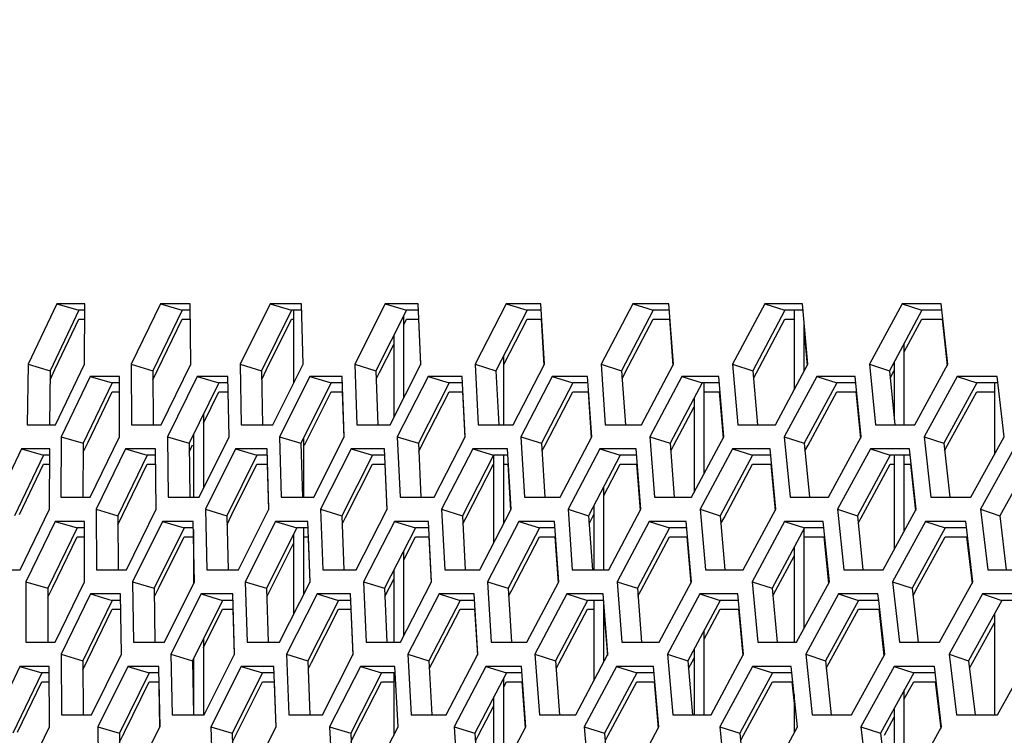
# Model space of a CAD drawing. Header units: millimetres. Extents: x 0 to 420, y 0 to 297.
# Tile 28 of 256: x 90.53 to 94.46, y 92.46 to 95.32. Entities that reach past the tile are written whole.
import ezdxf

# ---------------------------------------------------------------- set-up
doc = ezdxf.new("R2010")
doc.units = ezdxf.units.MM
doc.header["$LTSCALE"] = 23.1
doc.layers.get('0').update_dxf_attribs({"linetype": 'CONTINUOUS'})
doc.layers.add('DIM_PILOTEES', color=7, linetype='CONTINUOUS')
doc.styles.get("Standard").update_dxf_attribs({"font": 'txt', "width": 0.7})
doc.dimstyles.new('DIMSTYLE_4', dxfattribs={"dimtxt": 2.5, "dimasz": 3.5, "dimexe": 2, "dimexo": 0, "dimtad": 1, "dimdec": 0, "dimlfac": 10, "dimdsep": 46, "dimtxsty": 'Standard', "dimblk": '_FILLED', "dimblk1": '_FILLED', "dimblk2": '_FILLED', "dimcen": 0.09, "dimazin": 2, "dimtp": 0.8, "dimtm": 0.8, "dimtfac": 1, "dimtdec": 0, "dimtofl": 0, "dimtmove": 0, "dimatfit": 3, "dimldrblk": '_FILLED', "dimfxl": 0, "dimtolj": 1, "dimarcsym": 0})

# ---------------------------------------------------------------- blocks, each defined once
blk = doc.blocks.new('_FILLED')
at = {"color": 0, "linetype": 'ByBlock'}
blk.add_solid([(0, 0), (-1, 0.1429), (-1, -0.1429)], dxfattribs=at)
blk = doc.blocks.new('*D10')
at = {"layer": 'DIM_PILOTEES', "color": 2, "linetype": 'Continuous'}
for p, q in [((124.1252, 106.0416), (62.1844, 106.0416)), ((64.1844, 106.0416), (64.1844, 79.644)), ((64.1844, 53.2465), (64.1844, 79.644)), ((101.3716, 53.2465), (62.1844, 53.2465))]:
    blk.add_line(p, q, dxfattribs=at)
at = {"layer": 'DIM_PILOTEES', "color": 2, "linetype": 'Continuous', "xscale": 3.5, "yscale": 3.5, "zscale": 3.5}
for p, rotation in [((64.1844, 106.0416), 90), ((64.1844, 53.2465), 270)]:
    blk.add_blockref('_FILLED', p, dxfattribs=dict(at, rotation=rotation))
at = {"layer": 'DIM_PILOTEES', "color": 2, "linetype": 'Continuous', "insert": (61.0594, 82.8955), "char_height": 2.5, "width": 8.571429, "attachment_point": 2, "rotation": 90, "line_spacing_factor": 0.9}
blk.add_mtext('{\\ftxt;\\W0.0001;\\H0.0001;\\~}{\\ftxt;\\W2.2857142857;\\H2.5; }{\\ftxt;\\W0.0001;\\H0.0001;\\~}', dxfattribs=at)

msp = doc.modelspace()

# ---------------------------------------------------------------- linework, layer by layer
at = {"color": 3, "linetype": 'Continuous'}
for p, q in [((90.6794, 94.1882), (90.5647, 93.9467)), ((90.7921, 94.1882), (90.6794, 94.1882)), ((90.7905, 93.9467), (90.7921, 94.1882)), ((91.0937, 94.1882), (90.9764, 93.9467)), ((91.2129, 94.1882), (91.0937, 94.1882)), ((91.2153, 93.9467), (91.2129, 94.1882)), ((91.5312, 94.1882), (91.4115, 93.9467)), ((91.6568, 94.1882), (91.5312, 94.1882)), ((91.6632, 93.9467), (91.6568, 94.1882)), ((91.9917, 94.1882), (91.8697, 93.9467)), ((92.1237, 94.1882), (91.9917, 94.1882)), ((92.134, 93.9467), (92.1237, 94.1882)), ((92.4749, 94.1882), (92.3505, 93.9467)), ((92.6131, 94.1882), (92.4749, 94.1882)), ((92.6274, 93.9467), (92.6131, 94.1882)), ((92.9803, 94.1882), (92.8538, 93.9467)), ((93.1247, 94.1882), (92.9803, 94.1882)), ((93.1429, 93.9467), (93.1247, 94.1882)), ((93.5077, 94.1882), (93.3791, 93.9467)), ((93.6581, 94.1882), (93.5077, 94.1882)), ((93.6803, 93.9467), (93.6581, 94.1882)), ((94.0567, 94.1882), (93.9261, 93.9467)), ((94.213, 94.1882), (94.0567, 94.1882)), ((94.2392, 93.9467), (94.213, 94.1882)), ((92.1248, 94.1265), (92.1326, 93.9439)), ((92.6146, 94.1265), (92.6255, 93.943)), ((93.1266, 94.1265), (93.1405, 93.9422)), ((94.2158, 94.1265), (94.2359, 93.9407)), ((93.6652, 94.0739), (93.6775, 93.9414)), ((90.5647, 93.9467), (90.5615, 93.7053)), ((90.6747, 93.7053), (90.7905, 93.9467)), ((90.9764, 93.9467), (90.9773, 93.7053)), ((91.0969, 93.7053), (91.2153, 93.9467)), ((91.4115, 93.9467), (91.4164, 93.7053)), ((91.5424, 93.7053), (91.6632, 93.9467)), ((91.8697, 93.9467), (91.8785, 93.7053)), ((92.0109, 93.7053), (92.134, 93.9467)), ((92.3505, 93.9467), (92.3633, 93.7053)), ((92.502, 93.7053), (92.6274, 93.9467)), ((92.8538, 93.9467), (92.8706, 93.7053)), ((93.0154, 93.7053), (93.1429, 93.9467)), ((93.3791, 93.9467), (93.3998, 93.7053)), ((93.5507, 93.7053), (93.6803, 93.9467)), ((93.9261, 93.9467), (93.9507, 93.7053)), ((94.1076, 93.7053), (94.2392, 93.9467)), ((90.8133, 93.8984), (90.6972, 93.657)), ((90.9295, 93.8984), (90.8133, 93.8984)), ((90.9301, 93.657), (90.9295, 93.8984)), ((91.2402, 93.8984), (91.1216, 93.657)), ((91.3629, 93.8984), (91.2402, 93.8984)), ((91.3674, 93.657), (91.3629, 93.8984)), ((91.6902, 93.8984), (91.5692, 93.657)), ((91.8193, 93.8984), (91.6902, 93.8984)), ((91.8278, 93.657), (91.8193, 93.8984)), ((92.1631, 93.8984), (92.0397, 93.657)), ((92.2984, 93.8984), (92.1631, 93.8984)), ((92.3109, 93.657), (92.2984, 93.8984)), ((92.6585, 93.8984), (92.5329, 93.657)), ((92.8, 93.8984), (92.6585, 93.8984)), ((92.8165, 93.657), (92.8, 93.8984)), ((93.176, 93.8984), (93.0483, 93.657)), ((93.3237, 93.8984), (93.176, 93.8984)), ((93.3441, 93.657), (93.3237, 93.8984)), ((93.7154, 93.8984), (93.5856, 93.657)), ((93.869, 93.8984), (93.7154, 93.8984)), ((93.8934, 93.657), (93.869, 93.8984)), ((94.2762, 93.8984), (94.1444, 93.657)), ((94.4357, 93.8984), (94.2762, 93.8984)), ((94.464, 93.657), (94.4357, 93.8984)), ((91.3633, 93.8367), (91.3667, 93.6569)), ((91.8201, 93.8367), (91.8266, 93.6546)), ((92.2997, 93.8367), (92.3092, 93.6536)), ((92.8017, 93.8367), (92.8143, 93.6528)), ((93.3258, 93.8367), (93.3415, 93.652)), ((93.8716, 93.8367), (93.8903, 93.6513)), ((90.5615, 93.7053), (90.6747, 93.7053)), ((90.9773, 93.7053), (91.0969, 93.7053)), ((91.4164, 93.7053), (91.5424, 93.7053)), ((91.8785, 93.7053), (92.0109, 93.7053)), ((92.3633, 93.7053), (92.502, 93.7053)), ((92.8706, 93.7053), (93.0154, 93.7053)), ((93.3998, 93.7053), (93.5507, 93.7053)), ((93.9507, 93.7053), (94.1076, 93.7053)), ((90.6972, 93.657), (90.6962, 93.4155)), ((90.8128, 93.4155), (90.9301, 93.657)), ((91.1216, 93.657), (91.1245, 93.4155)), ((91.2477, 93.4155), (91.3674, 93.657)), ((91.5692, 93.657), (91.5761, 93.4155)), ((91.7057, 93.4155), (91.8278, 93.657)), ((92.0397, 93.657), (92.0507, 93.4155)), ((92.1865, 93.4155), (92.3109, 93.657)), ((92.5329, 93.657), (92.5478, 93.4155)), ((92.6899, 93.4155), (92.8165, 93.657)), ((93.0483, 93.657), (93.0672, 93.4155)), ((93.2154, 93.4155), (93.3441, 93.657)), ((93.5856, 93.657), (93.6085, 93.4155)), ((93.7626, 93.4155), (93.8934, 93.657)), ((94.1444, 93.657), (94.1712, 93.4155)), ((94.3313, 93.4155), (94.464, 93.657)), ((90.538, 93.6087), (90.423, 93.3672)), ((90.6512, 93.6087), (90.538, 93.6087)), ((90.6498, 93.3672), (90.6512, 93.6087)), ((90.954, 93.6087), (90.8365, 93.3672)), ((91.0737, 93.6087), (90.954, 93.6087)), ((91.0764, 93.3672), (91.0737, 93.6087)), ((91.3934, 93.6087), (91.2734, 93.3672)), ((91.5195, 93.6087), (91.3934, 93.6087)), ((91.5262, 93.3672), (91.5195, 93.6087)), ((91.8558, 93.6087), (91.7335, 93.3672)), ((91.9884, 93.6087), (91.8558, 93.6087)), ((91.999, 93.3672), (91.9884, 93.6087)), ((92.341, 93.6087), (92.2164, 93.3672)), ((92.4798, 93.6087), (92.341, 93.6087)), ((92.4944, 93.3672), (92.4798, 93.6087)), ((92.8486, 93.6087), (92.7218, 93.3672)), ((92.9936, 93.6087), (92.8486, 93.6087)), ((93.0122, 93.3672), (92.9936, 93.6087)), ((93.3783, 93.6087), (93.2493, 93.3672)), ((93.5292, 93.6087), (93.3783, 93.6087)), ((93.5518, 93.3672), (93.5292, 93.6087)), ((93.9296, 93.6087), (93.7986, 93.3672)), ((94.0865, 93.6087), (93.9296, 93.6087)), ((94.113, 93.3672), (94.0865, 93.6087)), ((94.5021, 93.6087), (94.3692, 93.3672)), ((91.5202, 93.5469), (91.5252, 93.3652)), ((91.9895, 93.5469), (91.9975, 93.3643)), ((92.4813, 93.5469), (92.4925, 93.3634)), ((92.9955, 93.5469), (93.0097, 93.3626)), ((93.5316, 93.5469), (93.5489, 93.3618)), ((94.0893, 93.5469), (94.1085, 93.3716)), ((90.6962, 93.4155), (90.8128, 93.4155)), ((91.1245, 93.4155), (91.2477, 93.4155)), ((91.5761, 93.4155), (91.7057, 93.4155)), ((92.0507, 93.4155), (92.1865, 93.4155)), ((92.5478, 93.4155), (92.6899, 93.4155)), ((93.0672, 93.4155), (93.2154, 93.4155)), ((93.6085, 93.4155), (93.7626, 93.4155)), ((94.1712, 93.4155), (94.3313, 93.4155)), ((90.5337, 93.1257), (90.6498, 93.3672)), ((90.8365, 93.3672), (90.8376, 93.1257)), ((90.9577, 93.1257), (91.0764, 93.3672)), ((91.2734, 93.3672), (91.2785, 93.1257)), ((91.4051, 93.1257), (91.5262, 93.3672)), ((91.7335, 93.3672), (91.7426, 93.1257)), ((91.8756, 93.1257), (91.999, 93.3672)), ((92.2164, 93.3672), (92.2295, 93.1257)), ((92.3688, 93.1257), (92.4944, 93.3672)), ((92.7218, 93.3672), (92.7389, 93.1257)), ((92.8843, 93.1257), (93.0122, 93.3672)), ((93.2493, 93.3672), (93.2704, 93.1257)), ((93.4219, 93.1257), (93.5518, 93.3672)), ((93.7986, 93.3672), (93.8236, 93.1257)), ((93.9811, 93.1257), (94.113, 93.3672)), ((94.1085, 93.3716), (94.1097, 93.3611)), ((94.3692, 93.3672), (94.3982, 93.1257)), ((90.6727, 93.3189), (90.5564, 93.0774)), ((90.7895, 93.3189), (90.6727, 93.3189)), ((90.7902, 93.0774), (90.7895, 93.3189)), ((91.1014, 93.3189), (90.9825, 93.0774)), ((91.2246, 93.3189), (91.1014, 93.3189)), ((91.2294, 93.0774), (91.2246, 93.3189)), ((91.5533, 93.3189), (91.432, 93.0774)), ((91.6829, 93.3189), (91.5533, 93.3189)), ((91.6917, 93.0774), (91.6829, 93.3189)), ((92.0282, 93.3189), (91.9046, 93.0774)), ((92.1641, 93.3189), (92.0282, 93.3189)), ((92.1769, 93.0774), (92.1641, 93.3189)), ((92.5257, 93.3189), (92.3998, 93.0774)), ((92.6678, 93.3189), (92.5257, 93.3189)), ((92.6846, 93.0774), (92.6678, 93.3189)), ((93.0454, 93.3189), (92.9174, 93.0774)), ((93.1937, 93.3189), (93.0454, 93.3189)), ((93.2144, 93.0774), (93.1937, 93.3189)), ((93.5871, 93.3189), (93.4569, 93.0774)), ((93.7414, 93.3189), (93.5871, 93.3189)), ((93.7661, 93.0774), (93.7414, 93.3189)), ((94.1502, 93.3189), (94.0181, 93.0774)), ((94.3104, 93.3189), (94.1502, 93.3189)), ((94.3391, 93.0774), (94.3104, 93.3189)), ((91.6838, 93.2572), (91.6905, 93.0749)), ((92.1655, 93.2572), (92.1751, 93.074)), ((92.6696, 93.2572), (92.6824, 93.0732)), ((93.1959, 93.2572), (93.2118, 93.0724)), ((93.744, 93.2572), (93.7629, 93.0717)), ((94.3135, 93.2572), (94.3356, 93.071)), ((90.4201, 93.1257), (90.5337, 93.1257)), ((90.8376, 93.1257), (90.9577, 93.1257)), ((91.2785, 93.1257), (91.4051, 93.1257)), ((91.7426, 93.1257), (91.8756, 93.1257)), ((92.2295, 93.1257), (92.3688, 93.1257)), ((92.7389, 93.1257), (92.8843, 93.1257)), ((93.2704, 93.1257), (93.4219, 93.1257)), ((93.8236, 93.1257), (93.9811, 93.1257)), ((94.3982, 93.1257), (94.5615, 93.1257)), ((90.5564, 93.0774), (90.5556, 92.8359)), ((90.6727, 92.8359), (90.7902, 93.0774)), ((90.9825, 93.0774), (90.9858, 92.8359)), ((91.1094, 92.8359), (91.2294, 93.0774)), ((91.432, 93.0774), (91.4393, 92.8359)), ((91.5693, 92.8359), (91.6917, 93.0774)), ((91.9046, 93.0774), (91.9158, 92.8359)), ((92.0522, 92.8359), (92.1769, 93.0774)), ((92.3998, 93.0774), (92.415, 92.8359)), ((92.5577, 92.8359), (92.6846, 93.0774)), ((92.9174, 93.0774), (92.9366, 92.8359)), ((93.0854, 92.8359), (93.2144, 93.0774)), ((93.4569, 93.0774), (93.4801, 92.8359)), ((93.635, 92.8359), (93.7661, 93.0774)), ((94.0181, 93.0774), (94.0453, 92.8359)), ((94.206, 92.8359), (94.3391, 93.0774)), ((90.8143, 93.0291), (90.6966, 92.7876)), ((90.9345, 93.0291), (90.8143, 93.0291)), ((90.9374, 92.7876), (90.9345, 93.0291)), ((91.2556, 93.0291), (91.1353, 92.7876)), ((91.3822, 93.0291), (91.2556, 93.0291)), ((91.3892, 92.7876), (91.3822, 93.0291)), ((91.72, 93.0291), (91.5974, 92.7876)), ((91.853, 93.0291), (91.72, 93.0291)), ((91.864, 92.7876), (91.853, 93.0291)), ((92.2072, 93.0291), (92.0823, 92.7876)), ((92.3466, 93.0291), (92.2072, 93.0291)), ((92.3615, 92.7876), (92.3466, 93.0291)), ((92.7169, 93.0291), (92.5898, 92.7876)), ((92.8625, 93.0291), (92.7169, 93.0291)), ((92.8814, 92.7876), (92.8625, 93.0291)), ((93.2488, 93.0291), (93.1195, 92.7876)), ((93.4004, 93.0291), (93.2488, 93.0291)), ((93.4233, 92.7876), (93.4004, 93.0291)), ((93.8024, 93.0291), (93.6711, 92.7876)), ((93.96, 93.0291), (93.8024, 93.0291)), ((93.9628, 93.0032), (93.96, 93.0291)), ((94.3774, 93.0291), (94.2441, 92.7876)), ((94.5408, 93.0291), (94.3774, 93.0291)), ((93.9868, 92.7876), (93.9628, 93.0032)), ((91.383, 92.9674), (91.3882, 92.7856)), ((91.8542, 92.9674), (91.8624, 92.7846)), ((92.3481, 92.9674), (92.3595, 92.7838)), ((92.8652, 92.9573), (92.8789, 92.783)), ((93.4028, 92.9674), (93.4204, 92.7822)), ((93.9628, 92.9674), (93.9835, 92.7815)), ((90.5556, 92.8359), (90.6727, 92.8359)), ((90.9858, 92.8359), (91.1094, 92.8359)), ((91.4393, 92.8359), (91.5693, 92.8359)), ((91.9158, 92.8359), (92.0522, 92.8359)), ((92.415, 92.8359), (92.5577, 92.8359)), ((92.9366, 92.8359), (93.0854, 92.8359)), ((93.4801, 92.8359), (93.635, 92.8359)), ((94.0453, 92.8359), (94.206, 92.8359)), ((90.6966, 92.7876), (90.6979, 92.5461)), ((90.8186, 92.5461), (90.9374, 92.7876)), ((91.1353, 92.7876), (91.1407, 92.5461)), ((91.2678, 92.5461), (91.3892, 92.7876)), ((91.5974, 92.7876), (91.6067, 92.5461)), ((91.7403, 92.5461), (91.864, 92.7876)), ((92.0823, 92.7876), (92.0957, 92.5461)), ((92.2355, 92.5461), (92.3615, 92.7876)), ((92.5898, 92.7876), (92.6072, 92.5461)), ((92.7532, 92.5461), (92.8814, 92.7876)), ((93.1195, 92.7876), (93.1409, 92.5461)), ((93.293, 92.5461), (93.4233, 92.7876)), ((93.6711, 92.7876), (93.6964, 92.5461)), ((93.8546, 92.5461), (93.9868, 92.7876)), ((94.2441, 92.7876), (94.2734, 92.5461)), ((94.4375, 92.5461), (94.5716, 92.7876)), ((90.5322, 92.7393), (90.4156, 92.4978)), ((90.6494, 92.7393), (90.5322, 92.7393)), ((90.6504, 92.4978), (90.6494, 92.7393)), ((90.9626, 92.7393), (90.8435, 92.4978)), ((91.0864, 92.7393), (90.9626, 92.7393)), ((91.0914, 92.4978), (91.0864, 92.7393)), ((91.4164, 92.7393), (91.2949, 92.4978)), ((91.5466, 92.7393), (91.4164, 92.7393)), ((91.5557, 92.4978), (91.5466, 92.7393)), ((91.8933, 92.7393), (91.7694, 92.4978)), ((92.0298, 92.7393), (91.8933, 92.7393)), ((92.0429, 92.4978), (92.0298, 92.7393)), ((92.3929, 92.7393), (92.2667, 92.4978)), ((92.5356, 92.7393), (92.3929, 92.7393)), ((92.5527, 92.4978), (92.5356, 92.7393)), ((92.9148, 92.7393), (92.7865, 92.4978)), ((93.0637, 92.7393), (92.9148, 92.7393)), ((93.0848, 92.4978), (93.0637, 92.7393)), ((93.4587, 92.7393), (93.3283, 92.4978)), ((93.6137, 92.7393), (93.4587, 92.7393)), ((93.6387, 92.4978), (93.6137, 92.7393)), ((94.0243, 92.7393), (93.8918, 92.4978)), ((94.1851, 92.7393), (94.0243, 92.7393)), ((94.2141, 92.4978), (94.1851, 92.7393)), ((91.0869, 92.6776), (91.0906, 92.4978)), ((91.5476, 92.6776), (91.5544, 92.4953)), ((92.5374, 92.6776), (92.5504, 92.4935)), ((93.0659, 92.6776), (93.0821, 92.4928)), ((93.6163, 92.6776), (93.6252, 92.5912)), ((94.1882, 92.6776), (94.2106, 92.4914)), ((90.6979, 92.5461), (90.8186, 92.5461)), ((91.1407, 92.5461), (91.2678, 92.5461)), ((91.6067, 92.5461), (91.7403, 92.5461)), ((92.0957, 92.5461), (92.2355, 92.5461)), ((92.6072, 92.5461), (92.7532, 92.5461)), ((93.1409, 92.5461), (93.293, 92.5461)), ((93.6964, 92.5461), (93.8546, 92.5461)), ((94.2734, 92.5461), (94.4375, 92.5461)), ((90.5327, 92.2564), (90.6504, 92.4978)), ((90.8435, 92.4978), (90.847, 92.2564)), ((90.9712, 92.2564), (91.0914, 92.4978)), ((91.2949, 92.4978), (91.3024, 92.2564)), ((91.433, 92.2564), (91.5557, 92.4978)), ((91.7694, 92.4978), (91.7809, 92.2564)), ((91.9179, 92.2564), (92.0429, 92.4978)), ((92.2667, 92.4978), (92.2822, 92.2564)), ((92.4255, 92.2564), (92.5527, 92.4978)), ((92.7865, 92.4978), (92.806, 92.2564)), ((92.9554, 92.2564), (93.0848, 92.4978)), ((93.3283, 92.4978), (93.3518, 92.2564)), ((93.5073, 92.2564), (93.6387, 92.4978)), ((93.8918, 92.4978), (93.9193, 92.2564)), ((94.0807, 92.2564), (94.2141, 92.4978))]:
    msp.add_line(p, q, dxfattribs=at)
at = {"color": 7, "linetype": 'Continuous'}
for p, q in [((90.6794, 94.1882), (90.7674, 94.1623)), ((91.0937, 94.1882), (91.1806, 94.1623)), ((91.5312, 94.1882), (91.6169, 94.1623)), ((91.9917, 94.1882), (92.0762, 94.1623)), ((92.4749, 94.1882), (92.5581, 94.1623)), ((92.9803, 94.1882), (93.0623, 94.1623)), ((93.5077, 94.1882), (93.5883, 94.1623)), ((94.0567, 94.1882), (94.1358, 94.1623)), ((90.7674, 94.1623), (90.6528, 93.9209)), ((90.7919, 94.1623), (90.7674, 94.1623)), ((91.1806, 94.1623), (91.0635, 93.9209)), ((91.2131, 94.1623), (91.1806, 94.1623)), ((91.6169, 94.1623), (91.4974, 93.9209)), ((91.6575, 94.1623), (91.6169, 94.1623)), ((91.6252, 94.1623), (91.6252, 93.8708)), ((92.0762, 94.1623), (91.9544, 93.9209)), ((92.0652, 93.8118), (92.0652, 94.1405)), ((92.1248, 94.1623), (92.0762, 94.1623)), ((92.5581, 94.1623), (92.434, 93.9209)), ((92.6146, 94.1623), (92.5581, 94.1623)), ((93.0623, 94.1623), (92.9359, 93.9209)), ((93.1266, 94.1623), (93.0623, 94.1623)), ((93.5883, 94.1623), (93.4598, 93.9209)), ((93.6604, 94.1623), (93.5883, 94.1623)), ((93.6252, 94.1623), (93.6252, 93.8441)), ((94.1358, 94.1623), (94.0054, 93.9209)), ((94.2158, 94.1623), (94.1358, 94.1623)), ((90.6719, 93.9253), (90.7674, 94.1265)), ((90.7674, 94.1265), (90.7917, 94.1265)), ((91.083, 93.9253), (91.1806, 94.1265)), ((91.1806, 94.1265), (91.2134, 94.1265)), ((91.5173, 93.9253), (91.6169, 94.1265)), ((91.6169, 94.1265), (91.6252, 94.1265)), ((92.0652, 94.1047), (92.0762, 94.1265)), ((92.0762, 94.1265), (92.1263, 94.1265)), ((92.4652, 93.9459), (92.5581, 94.1265)), ((92.5581, 94.1265), (92.6167, 94.1265)), ((92.9506, 93.9132), (93.0623, 94.1265)), ((93.0623, 94.1265), (93.1293, 94.1265)), ((93.4747, 93.913), (93.5883, 94.1265)), ((93.5883, 94.1265), (93.6252, 94.1265)), ((93.6652, 93.9186), (93.6652, 94.1097)), ((94.0652, 93.9959), (94.1358, 94.1265)), ((94.1358, 94.1265), (94.2196, 94.1265)), ((92.0252, 94.0613), (92.0252, 93.7334)), ((91.9688, 93.9136), (92.0252, 94.0255)), ((94.0652, 93.7053), (94.0652, 94.0317)), ((92.4652, 93.7053), (92.4652, 93.9817)), ((90.5647, 93.9467), (90.6528, 93.9209)), ((90.9764, 93.9467), (91.0635, 93.9209)), ((91.4115, 93.9467), (91.4974, 93.9209)), ((91.8697, 93.9467), (91.9544, 93.9209)), ((92.3505, 93.9467), (92.434, 93.9209)), ((92.8538, 93.9467), (92.9359, 93.9209)), ((93.3791, 93.9467), (93.4598, 93.9209)), ((93.9261, 93.9467), (94.0054, 93.9209)), ((94.0252, 93.9577), (94.0252, 93.7242)), ((90.6528, 93.9209), (90.6498, 93.7053)), ((90.6528, 93.885), (90.6719, 93.9253)), ((90.8133, 93.8984), (90.9008, 93.8726)), ((91.0635, 93.885), (91.083, 93.9253)), ((91.0635, 93.9209), (91.0641, 93.7053)), ((91.2402, 93.8984), (91.3265, 93.8726)), ((91.4974, 93.9209), (91.5016, 93.7053)), ((91.498, 93.8863), (91.5173, 93.9253)), ((91.6902, 93.8984), (91.7753, 93.8726)), ((91.9544, 93.9209), (91.9621, 93.7053)), ((91.9555, 93.8873), (91.9688, 93.9136)), ((92.1631, 93.8984), (92.247, 93.8726)), ((92.434, 93.9209), (92.4452, 93.7053)), ((92.6585, 93.8984), (92.741, 93.8726)), ((92.9359, 93.9209), (92.9507, 93.7053)), ((92.9381, 93.8891), (92.9506, 93.9132)), ((93.176, 93.8984), (93.2573, 93.8726)), ((93.4598, 93.9209), (93.4782, 93.7053)), ((93.4624, 93.8899), (93.4747, 93.913)), ((93.7154, 93.8984), (93.7952, 93.8726)), ((94.0054, 93.9209), (94.0272, 93.7053)), ((94.0084, 93.8906), (94.0252, 93.9218)), ((94.2762, 93.8984), (94.3545, 93.8726)), ((90.9008, 93.8726), (90.7848, 93.6311)), ((90.9296, 93.8726), (90.9008, 93.8726)), ((91.3265, 93.8726), (91.208, 93.6311)), ((91.3633, 93.8726), (91.3265, 93.8726)), ((91.7753, 93.8726), (91.6545, 93.6311)), ((91.8201, 93.8726), (91.7753, 93.8726)), ((92.247, 93.8726), (92.1238, 93.6311)), ((92.2997, 93.8726), (92.247, 93.8726)), ((92.741, 93.8726), (92.6156, 93.6311)), ((92.8017, 93.8726), (92.741, 93.8726)), ((93.2573, 93.8726), (93.1297, 93.6311)), ((93.3258, 93.8726), (93.2573, 93.8726)), ((93.2652, 93.5091), (93.2652, 93.8726)), ((93.7952, 93.8726), (93.6656, 93.6311)), ((93.8716, 93.8726), (93.7952, 93.8726)), ((94.3545, 93.8726), (94.223, 93.6311)), ((94.4387, 93.8726), (94.3545, 93.8726)), ((94.4252, 93.8726), (94.4252, 93.5864)), ((90.8041, 93.6355), (90.9008, 93.8367)), ((90.9008, 93.8367), (90.9296, 93.8367)), ((91.2652, 93.7119), (91.3265, 93.8367)), ((91.3265, 93.8367), (91.364, 93.8367)), ((91.6688, 93.6239), (91.7753, 93.8367)), ((91.7753, 93.8367), (91.8214, 93.8367)), ((92.1383, 93.6237), (92.247, 93.8367)), ((92.247, 93.8367), (92.3016, 93.8367)), ((92.6303, 93.6235), (92.741, 93.8367)), ((92.741, 93.8367), (92.8042, 93.8367)), ((93.2252, 93.812), (93.2252, 93.434)), ((93.2652, 93.8367), (93.3288, 93.8367)), ((93.6805, 93.6231), (93.7952, 93.8367)), ((93.7952, 93.8367), (93.8752, 93.8367)), ((94.238, 93.6229), (94.3545, 93.8367)), ((94.3545, 93.8367), (94.4252, 93.8367)), ((93.1445, 93.6233), (93.2252, 93.7761)), ((91.2652, 93.7478), (91.2652, 93.451)), ((90.6972, 93.657), (90.7848, 93.6311)), ((91.1216, 93.657), (91.208, 93.6311)), ((91.2252, 93.6662), (91.2252, 93.4155)), ((91.5692, 93.657), (91.6545, 93.6311)), ((92.0397, 93.657), (92.1238, 93.6311)), ((92.5329, 93.657), (92.6156, 93.6311)), ((93.0483, 93.657), (93.1297, 93.6311)), ((93.5856, 93.657), (93.6656, 93.6311)), ((94.1444, 93.657), (94.223, 93.6311)), ((90.7848, 93.6311), (90.7837, 93.4155)), ((90.7848, 93.5952), (90.8041, 93.6355)), ((91.208, 93.6311), (91.2105, 93.4155)), ((91.208, 93.5952), (91.2222, 93.6241)), ((91.6545, 93.6311), (91.6605, 93.4155)), ((91.6652, 93.6526), (91.6652, 93.4155)), ((92.1238, 93.6311), (92.1334, 93.4155)), ((92.1252, 93.5981), (92.1383, 93.6237)), ((92.6156, 93.6311), (92.6288, 93.4155)), ((92.6176, 93.5989), (92.6303, 93.6235)), ((93.1297, 93.6311), (93.1464, 93.4155)), ((93.1321, 93.5998), (93.1445, 93.6233)), ((93.6656, 93.6311), (93.6858, 93.4155)), ((93.6684, 93.6005), (93.6805, 93.6231)), ((94.223, 93.6311), (94.2467, 93.4155)), ((94.2262, 93.6012), (94.238, 93.6229)), ((90.6259, 93.5828), (90.5111, 93.3413)), ((90.538, 93.6087), (90.6259, 93.5828)), ((90.651, 93.5828), (90.6259, 93.5828)), ((91.0409, 93.5828), (90.9235, 93.3413)), ((90.954, 93.6087), (91.0409, 93.5828)), ((91.074, 93.5828), (91.0409, 93.5828)), ((91.4791, 93.5828), (91.3593, 93.3413)), ((91.3934, 93.6087), (91.4791, 93.5828)), ((91.5202, 93.5828), (91.4791, 93.5828)), ((91.9404, 93.5828), (91.8182, 93.3413)), ((91.8558, 93.6087), (91.9404, 93.5828)), ((91.9895, 93.5828), (91.9404, 93.5828)), ((92.4243, 93.5828), (92.2998, 93.3413)), ((92.341, 93.6087), (92.4243, 93.5828)), ((92.4813, 93.5828), (92.4243, 93.5828)), ((92.4252, 93.2343), (92.4252, 93.5828)), ((92.4652, 93.3111), (92.4652, 93.5828)), ((92.9306, 93.5828), (92.8039, 93.3413)), ((92.8486, 93.6087), (92.9306, 93.5828)), ((92.9955, 93.5828), (92.9306, 93.5828)), ((93.4588, 93.5828), (93.3301, 93.3413)), ((93.3783, 93.6087), (93.4588, 93.5828)), ((93.5316, 93.5828), (93.4588, 93.5828)), ((94.0086, 93.5828), (93.8779, 93.3413)), ((93.9296, 93.6087), (94.0086, 93.5828)), ((94.0893, 93.5828), (94.0086, 93.5828)), ((94.0252, 93.5828), (94.0252, 93.2066)), ((94.0652, 93.2798), (94.0652, 93.5828)), ((94.5797, 93.5828), (94.447, 93.3413)), ((90.5302, 93.3457), (90.6259, 93.5469)), ((90.6259, 93.5469), (90.6508, 93.5469)), ((90.9431, 93.3457), (91.0409, 93.5469)), ((91.0409, 93.5469), (91.0743, 93.5469)), ((91.3793, 93.3457), (91.4791, 93.5469)), ((91.4791, 93.5469), (91.5212, 93.5469)), ((91.8326, 93.334), (91.9404, 93.5469)), ((91.9404, 93.5469), (91.991, 93.5469)), ((92.3144, 93.3338), (92.4243, 93.5469)), ((92.4652, 93.5469), (92.4835, 93.5469)), ((92.8652, 93.4224), (92.9306, 93.5469)), ((92.9306, 93.5469), (92.9983, 93.5469)), ((93.3449, 93.3334), (93.4588, 93.5469)), ((93.4588, 93.5469), (93.5349, 93.5469)), ((93.8929, 93.3332), (94.0086, 93.5469)), ((94.0086, 93.5469), (94.0252, 93.5469)), ((94.0652, 93.5469), (94.0932, 93.5469)), ((92.8652, 93.1257), (92.8652, 93.4583)), ((92.8252, 93.382), (92.8252, 93.1257)), ((90.8365, 93.3672), (90.9235, 93.3413)), ((90.9235, 93.3055), (90.9431, 93.3457)), ((90.9235, 93.3413), (90.9243, 93.1257)), ((90.9376, 93.3345), (90.9431, 93.3457)), ((91.2734, 93.3672), (91.3593, 93.3413)), ((91.3593, 93.3413), (91.3637, 93.1257)), ((91.36, 93.3068), (91.3793, 93.3457)), ((91.3736, 93.3342), (91.3793, 93.3457)), ((91.7335, 93.3672), (91.8182, 93.3413)), ((91.8182, 93.3413), (91.8261, 93.1257)), ((92.2164, 93.3672), (92.2998, 93.3413)), ((92.2998, 93.3413), (92.3114, 93.1257)), ((92.7218, 93.3672), (92.8039, 93.3413)), ((92.8039, 93.3413), (92.819, 93.1257)), ((92.8061, 93.3096), (92.8252, 93.3461)), ((93.2493, 93.3672), (93.3301, 93.3413)), ((93.3301, 93.3413), (93.3486, 93.1257)), ((93.7986, 93.3672), (93.8779, 93.3413)), ((93.8779, 93.3413), (93.9, 93.1257)), ((94.3692, 93.3672), (94.447, 93.3413)), ((94.447, 93.3413), (94.4727, 93.1257)), ((90.6727, 93.3189), (90.7602, 93.293)), ((91.1014, 93.3189), (91.1877, 93.293)), ((91.5533, 93.3189), (91.6385, 93.293)), ((91.8194, 93.3078), (91.8326, 93.334)), ((92.0282, 93.3189), (92.1121, 93.293)), ((92.3015, 93.3088), (92.3144, 93.3338)), ((92.5257, 93.3189), (92.6083, 93.293)), ((93.0454, 93.3189), (93.1267, 93.293)), ((93.3327, 93.3104), (93.3449, 93.3334)), ((93.5871, 93.3189), (93.6669, 93.293)), ((93.8809, 93.3111), (93.8929, 93.3332)), ((94.1502, 93.3189), (94.2286, 93.293)), ((90.7602, 93.293), (90.644, 93.0515)), ((90.7895, 93.293), (90.7602, 93.293)), ((91.1877, 93.293), (91.069, 93.0515)), ((91.2251, 93.293), (91.1877, 93.293)), ((91.2252, 93.2852), (91.2252, 93.069)), ((91.6385, 93.293), (91.5173, 93.0515)), ((91.6252, 93.2667), (91.6252, 92.9463)), ((91.6838, 93.293), (91.6385, 93.293)), ((91.6652, 93.293), (91.6652, 93.0252)), ((92.1121, 93.293), (91.9886, 93.0515)), ((92.1655, 93.293), (92.1121, 93.293)), ((92.6083, 93.293), (92.4826, 93.0515)), ((92.6696, 93.293), (92.6083, 93.293)), ((93.1267, 93.293), (92.9988, 93.0515)), ((93.1959, 93.293), (93.1267, 93.293)), ((93.6669, 93.293), (93.537, 93.0515)), ((93.6652, 92.8917), (93.6652, 93.2899)), ((93.744, 93.293), (93.6669, 93.293)), ((94.2286, 93.293), (94.0967, 93.0515)), ((94.3135, 93.293), (94.2286, 93.293)), ((90.6633, 93.0559), (90.7602, 93.2572)), ((90.7602, 93.2572), (90.7896, 93.2572)), ((91.0888, 93.0559), (91.1877, 93.2572)), ((91.1877, 93.2572), (91.2251, 93.2572)), ((91.5317, 93.0443), (91.6252, 93.2308)), ((91.6652, 93.2572), (91.6851, 93.2572)), ((92.0652, 93.1656), (92.1121, 93.2572)), ((92.1121, 93.2572), (92.1673, 93.2572)), ((92.4972, 93.0439), (92.6083, 93.2572)), ((92.6083, 93.2572), (92.6721, 93.2572)), ((93.0136, 93.0437), (93.1267, 93.2572)), ((93.1267, 93.2572), (93.1989, 93.2572)), ((93.6669, 93.2572), (93.7476, 93.2572)), ((94.1117, 93.0433), (94.2286, 93.2572)), ((94.2286, 93.2572), (94.3177, 93.2572)), ((92.0652, 92.8612), (92.0652, 93.2014)), ((93.6252, 93.2156), (93.6252, 92.8359)), ((93.5519, 93.0435), (93.6252, 93.1798)), ((92.0252, 93.1232), (92.0252, 92.8359)), ((90.5564, 93.0774), (90.644, 93.0515)), ((90.9825, 93.0774), (91.069, 93.0515)), ((91.432, 93.0774), (91.5173, 93.0515)), ((91.9046, 93.0774), (91.9886, 93.0515)), ((91.9901, 93.0186), (92.0252, 93.0873)), ((92.3998, 93.0774), (92.4826, 93.0515)), ((92.9174, 93.0774), (92.9988, 93.0515)), ((93.4569, 93.0774), (93.537, 93.0515)), ((94.0181, 93.0774), (94.0967, 93.0515)), ((90.644, 93.0515), (90.6431, 92.8359)), ((90.644, 93.0157), (90.6633, 93.0559)), ((90.658, 93.0448), (90.6633, 93.0559)), ((90.8143, 93.0291), (90.9012, 93.0032)), ((91.069, 93.0157), (91.0888, 93.0559)), ((91.069, 93.0515), (91.0717, 92.8359)), ((91.0832, 93.0446), (91.0888, 93.0559)), ((91.2556, 93.0291), (91.3413, 93.0032)), ((91.5173, 93.0515), (91.5236, 92.8359)), ((91.5183, 93.0176), (91.5317, 93.0443)), ((91.72, 93.0291), (91.8045, 93.0032)), ((91.9886, 93.0515), (91.9985, 92.8359)), ((92.2072, 93.0291), (92.2905, 93.0032)), ((92.4826, 93.0515), (92.496, 92.8359)), ((92.4845, 93.0195), (92.4972, 93.0439)), ((92.7169, 93.0291), (92.7989, 93.0032)), ((92.9988, 93.0515), (93.0158, 92.8359)), ((93.0012, 93.0203), (93.0136, 93.0437)), ((93.2488, 93.0291), (93.3293, 93.0032)), ((93.537, 93.0515), (93.5575, 92.8359)), ((93.5398, 93.021), (93.5519, 93.0435)), ((93.8024, 93.0291), (93.8815, 93.0032)), ((94.0967, 93.0515), (94.1207, 92.8359)), ((94.1, 93.0217), (94.1117, 93.0433)), ((94.3774, 93.0291), (94.455, 93.0032)), ((90.9012, 93.0032), (90.7836, 92.7617)), ((90.9348, 93.0032), (90.9012, 93.0032)), ((91.3413, 93.0032), (91.2212, 92.7617)), ((91.383, 93.0032), (91.3413, 93.0032)), ((91.8045, 93.0032), (91.682, 92.7617)), ((91.8542, 93.0032), (91.8045, 93.0032)), ((92.2905, 93.0032), (92.1657, 92.7617)), ((92.3481, 93.0032), (92.2905, 93.0032)), ((92.7989, 93.0032), (92.6719, 92.7617)), ((92.8645, 93.0032), (92.7989, 93.0032)), ((92.8252, 93.0032), (92.8252, 92.6819)), ((92.8652, 92.7572), (92.8652, 92.9932)), ((93.3293, 93.0032), (93.2003, 92.7617)), ((93.4028, 93.0032), (93.3293, 93.0032)), ((93.8815, 93.0032), (93.7504, 92.7617)), ((93.9628, 93.0032), (93.8815, 93.0032)), ((94.455, 93.0032), (94.3219, 92.7617)), ((94.5441, 93.0032), (94.455, 93.0032)), ((90.8032, 92.7662), (90.9012, 92.9674)), ((90.9012, 92.9674), (90.9352, 92.9674)), ((91.2652, 92.8145), (91.3413, 92.9674)), ((91.3413, 92.9674), (91.384, 92.9674)), ((91.6965, 92.7544), (91.8045, 92.9674)), ((91.8045, 92.9674), (91.8558, 92.9674)), ((92.1803, 92.7542), (92.2905, 92.9674)), ((92.2905, 92.9674), (92.3503, 92.9674)), ((92.6867, 92.754), (92.7989, 92.9674)), ((92.7989, 92.9674), (92.8252, 92.9674)), ((93.2652, 92.8475), (93.3293, 92.9674)), ((93.3293, 92.9674), (93.4062, 92.9674)), ((93.7654, 92.7536), (93.8815, 92.9674)), ((93.8815, 92.9674), (93.9668, 92.9674)), ((94.4252, 92.9493), (94.4252, 92.5461)), ((94.3371, 92.7534), (94.4252, 92.9134)), ((93.2652, 92.5461), (93.2652, 92.8834)), ((91.2652, 92.8503), (91.2652, 92.5461)), ((93.2252, 92.8085), (93.2252, 92.5461)), ((90.6966, 92.7876), (90.7836, 92.7617)), ((90.7836, 92.7259), (90.8032, 92.7661)), ((90.7836, 92.7617), (90.7846, 92.5461)), ((90.7977, 92.7549), (90.8032, 92.7662)), ((91.1353, 92.7876), (91.2212, 92.7617)), ((91.2212, 92.7617), (91.2258, 92.5461)), ((91.2252, 92.7698), (91.2252, 92.5729)), ((91.5974, 92.7876), (91.682, 92.7617)), ((91.682, 92.7617), (91.6902, 92.5461)), ((91.6833, 92.7283), (91.6965, 92.7544)), ((92.0823, 92.7876), (92.1657, 92.7617)), ((92.1657, 92.7617), (92.1775, 92.5461)), ((92.1675, 92.7293), (92.1803, 92.7542)), ((92.5898, 92.7876), (92.6719, 92.7617)), ((92.6719, 92.7617), (92.6872, 92.5461)), ((92.6741, 92.7301), (92.6867, 92.754)), ((93.1195, 92.7876), (93.2003, 92.7617)), ((93.2003, 92.7617), (93.2191, 92.5461)), ((93.2029, 92.7309), (93.2252, 92.7727)), ((93.6711, 92.7876), (93.7504, 92.7617)), ((93.7504, 92.7617), (93.7728, 92.5461)), ((93.7535, 92.7316), (93.7654, 92.7536)), ((94.2441, 92.7876), (94.3219, 92.7617)), ((94.3219, 92.7617), (94.3479, 92.5461)), ((94.3255, 92.7323), (94.3371, 92.7534)), ((90.6196, 92.7134), (90.5032, 92.472)), ((90.5322, 92.7393), (90.6196, 92.7134)), ((90.6495, 92.7134), (90.6196, 92.7134)), ((91.0489, 92.7134), (90.93, 92.472)), ((90.9626, 92.7393), (91.0489, 92.7134)), ((91.0869, 92.7134), (91.0489, 92.7134)), ((91.5016, 92.7134), (91.3802, 92.472)), ((91.4164, 92.7393), (91.5016, 92.7134)), ((91.5476, 92.7134), (91.5016, 92.7134)), ((91.9772, 92.7134), (91.8535, 92.472)), ((91.8933, 92.7393), (91.9772, 92.7134)), ((92.0312, 92.7134), (91.9772, 92.7134)), ((92.0252, 92.7134), (92.0252, 92.4638)), ((92.4755, 92.7134), (92.3495, 92.472)), ((92.3929, 92.7393), (92.4755, 92.7134)), ((92.5374, 92.7134), (92.4755, 92.7134)), ((92.9961, 92.7134), (92.8679, 92.472)), ((92.9148, 92.7393), (92.9961, 92.7134)), ((93.0659, 92.7134), (92.9961, 92.7134)), ((93.5386, 92.7134), (93.4083, 92.472)), ((93.4587, 92.7393), (93.5386, 92.7134)), ((93.6163, 92.7134), (93.5386, 92.7134)), ((94.1026, 92.7134), (93.9704, 92.472)), ((94.0243, 92.7393), (94.1026, 92.7134)), ((94.1882, 92.7134), (94.1026, 92.7134)), ((90.5226, 92.4764), (90.6196, 92.6776)), ((90.6196, 92.6776), (90.6496, 92.6776)), ((90.9498, 92.4764), (91.0489, 92.6776)), ((91.0489, 92.6776), (91.0876, 92.6776)), ((91.3946, 92.4647), (91.5016, 92.6776)), ((91.5016, 92.6776), (91.5489, 92.6776)), ((91.868, 92.4645), (91.9772, 92.6776)), ((91.9772, 92.6776), (92.0252, 92.6776)), ((92.4652, 92.3319), (92.4652, 92.6938)), ((92.4652, 92.658), (92.4755, 92.6776)), ((92.4755, 92.6776), (92.5399, 92.6776)), ((92.8827, 92.4641), (92.9961, 92.6776)), ((92.9961, 92.6776), (93.069, 92.6776)), ((93.4233, 92.4639), (93.5386, 92.6776)), ((93.5386, 92.6776), (93.62, 92.6776)), ((94.0652, 92.6094), (94.1026, 92.6776)), ((94.1026, 92.6776), (94.1925, 92.6776)), ((94.0652, 92.2564), (94.0652, 92.6452)), ((92.4252, 92.2564), (92.4252, 92.6172)), ((93.6252, 92.627), (93.6252, 92.4731)), ((92.3642, 92.4643), (92.4252, 92.5814)), ((94.0252, 92.5722), (94.0252, 92.2564)), ((93.9855, 92.4637), (94.0252, 92.5363)), ((90.8435, 92.4978), (90.93, 92.472)), ((90.9304, 92.437), (90.9498, 92.4764)), ((90.9442, 92.465), (90.9498, 92.4764)), ((91.2949, 92.4978), (91.3802, 92.472)), ((91.7694, 92.4978), (91.8535, 92.472)), ((92.2667, 92.4978), (92.3495, 92.472)), ((92.7865, 92.4978), (92.8679, 92.472)), ((93.3283, 92.4978), (93.4083, 92.472)), ((93.8918, 92.4978), (93.9704, 92.472)), ((90.93, 92.472), (90.9329, 92.2564)), ((91.3802, 92.472), (91.3867, 92.2564)), ((91.3812, 92.4381), (91.3946, 92.4647)), ((91.8535, 92.472), (91.8636, 92.2564)), ((91.855, 92.4391), (91.868, 92.4645)), ((92.3495, 92.472), (92.3632, 92.2564)), ((92.3515, 92.44), (92.3642, 92.4643)), ((92.8679, 92.472), (92.8851, 92.2564)), ((92.8703, 92.4408), (92.8827, 92.4641)), ((93.4083, 92.472), (93.4291, 92.2564)), ((93.4112, 92.4415), (93.4233, 92.4639)), ((93.9704, 92.472), (93.9947, 92.2564))]:
    msp.add_line(p, q, dxfattribs=at)
at = {"color": 3, "linetype": 'Continuous'}
msp.add_arc((1427.0327, -382.661), 1419.5894, 160.2161403, 160.7697502, dxfattribs=at)

# ---------------------------------------------------------------- dimensions: what is measured, and where the dimension line sits
at = {"layer": 'DIM_PILOTEES', "color": 2, "linetype": 'Continuous'}
dim = msp.add_linear_dim(base=(64.1844, 53.2465), p1=(124.1252, 106.0416), p2=(101.3716, 53.2465), angle=270, text='{\\ftxt;\\W0.0001;\\H0.0001;\\~}{\\ftxt;\\W2.2857142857;\\H2.5; }{\\ftxt;\\W0.0001;\\H0.0001;\\~}', dimstyle='DIMSTYLE_4', dxfattribs=at)
dim.commit()
dim.dimension.update_dxf_attribs({"geometry": '*D10', "text_midpoint": (64.1844, 82.5384), "dimtype": 160})

doc.saveas('drawing.dxf')
